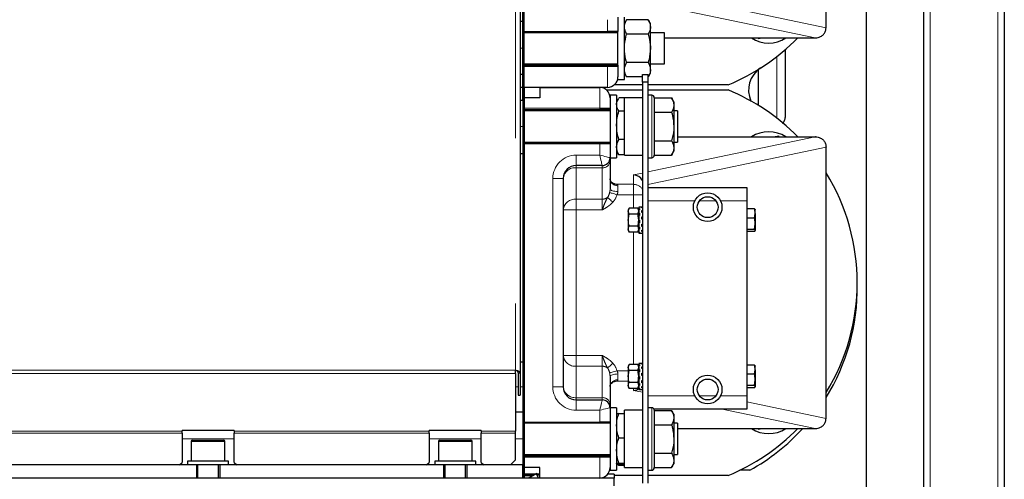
# Model space of a CAD drawing. Header units: millimetres. Extents: x 37 to 252, y 66 to 151.
# Tile 33 of 68: x 121.81 to 129.37, y 77.96 to 81.49. Entities that reach past the tile are written whole.
import ezdxf

# ---------------------------------------------------------------- set-up
doc = ezdxf.new("R2010")
doc.units = ezdxf.units.MM
doc.linetypes.add('PHANTOM', pattern=[12.7, 6.35, -1.27, 1.27, -1.27, 1.27, -1.27])

msp = doc.modelspace()

# ---------------------------------------------------------------- linework, layer by layer
at = {"color": 7, "linetype": 'Continuous', "lineweight": 25}
for p, q in [((128.7537, 94.6789), (128.7537, 69.6093)), ((129.3737, 94.693), (129.3737, 69.613)), ((128.3127, 87.6749), (128.3127, 77.513)), ((125.6537, 86.9102), (125.6537, 78.7813)), ((125.6737, 80.973), (125.6737, 83.973)), ((125.6837, 80.973), (125.6837, 83.973)), ((128.0037, 81.4313), (128.0037, 83.5147)), ((126.4037, 81.513), (126.4037, 81.403)), ((126.4537, 81.3328), (126.4537, 81.513)), ((125.6737, 81.4792), (125.6537, 81.4792)), ((126.4707, 81.4924), (126.4537, 81.463)), ((126.6367, 81.4924), (126.4707, 81.4924)), ((126.6537, 81.463), (126.6367, 81.4924)), ((126.6537, 81.4376), (126.6537, 81.463)), ((126.6537, 81.273), (126.6537, 81.4376)), ((128.0037, 81.4313), (128.0037, 81.4313)), ((125.6837, 81.403), (126.3237, 81.403)), ((126.4037, 81.393), (125.6837, 81.393)), ((126.4037, 81.403), (126.3237, 81.403)), ((126.4037, 81.3328), (126.4037, 81.403)), ((126.6367, 81.3827), (126.4707, 81.3827)), ((126.7612, 81.393), (126.6537, 81.393)), ((126.7612, 81.153), (126.7612, 81.393)), ((126.4037, 81.143), (126.4037, 81.3328)), ((126.4537, 81.033), (126.4537, 81.3328)), ((126.7612, 81.353), (127.921, 81.353)), ((127.4819, 81.353), (127.4856, 81.3485)), ((127.4856, 81.3485), (127.5132, 81.353)), ((126.6537, 81.1085), (126.6537, 81.273)), ((127.6893, 81.2619), (127.6893, 80.7516)), ((125.6837, 81.153), (126.4037, 81.153)), ((125.6837, 81.143), (126.3237, 81.143)), ((126.3237, 81.143), (126.4037, 81.143)), ((126.4037, 81.143), (126.4037, 81.133)), ((126.4037, 81.133), (126.4037, 81.053)), ((126.6367, 81.1633), (126.4707, 81.1633)), ((126.6537, 81.153), (126.7612, 81.153)), ((125.6737, 81.073), (125.6537, 81.073)), ((125.6737, 80.973), (125.6737, 81.073)), ((126.4037, 81.033), (126.4037, 81.053)), ((126.4537, 81.083), (126.4707, 81.0536)), ((126.5937, 81.0536), (126.4707, 81.0536)), ((126.5937, 81.073), (126.6337, 81.073)), ((126.5937, 81.013), (126.5937, 81.073)), ((126.6337, 81.073), (126.6337, 81.013)), ((126.6367, 81.0536), (126.6337, 81.0536)), ((126.6367, 81.0536), (126.6537, 81.083)), ((126.6537, 81.083), (126.6537, 81.1085)), ((127.4837, 80.8348), (127.4837, 81.1113)), ((126.5937, 80.993), (126.3766, 80.993)), ((126.4037, 81.033), (126.4537, 81.033)), ((126.6337, 81.013), (126.5937, 81.013)), ((126.5937, 81.013), (126.5937, 77.933)), ((126.6337, 81.013), (126.6337, 77.933)), ((127.2517, 80.993), (126.6337, 80.993)), ((125.6737, 80.973), (125.6537, 80.973)), ((125.6737, 80.873), (125.6737, 80.973)), ((125.6737, 80.973), (125.6837, 80.973)), ((125.6737, 80.973), (125.6737, 77.973)), ((126.3237, 80.973), (125.6837, 80.973)), ((125.6837, 80.973), (125.6837, 77.973)), ((125.8037, 80.973), (126.2637, 80.973)), ((125.8037, 80.973), (125.8037, 80.893)), ((126.3166, 80.953), (126.5937, 80.953)), ((126.3937, 80.913), (126.3437, 80.913)), ((126.3437, 80.913), (126.3437, 80.893)), ((126.3937, 80.913), (126.3937, 80.5314)), ((126.6337, 80.953), (127.2517, 80.953)), ((126.6637, 80.913), (126.6337, 80.913)), ((125.6737, 80.873), (125.6537, 80.873)), ((125.8037, 80.893), (125.6837, 80.893)), ((126.3437, 80.893), (126.3437, 80.813)), ((126.4079, 80.8876), (126.3937, 80.863)), ((126.4537, 80.8922), (126.4107, 80.8922)), ((126.5937, 80.893), (126.4537, 80.893)), ((126.4537, 80.453), (126.4537, 80.893)), ((126.6837, 80.893), (126.6837, 80.7835)), ((126.6837, 80.8924), (126.8168, 80.8924)), ((126.8337, 80.863), (126.8168, 80.8924)), ((126.8337, 80.863), (126.8337, 80.8376)), ((126.8337, 80.8376), (126.8337, 80.673)), ((125.6837, 80.803), (126.2637, 80.803)), ((126.3437, 80.793), (125.6837, 80.793)), ((126.3437, 80.803), (126.2637, 80.803)), ((126.3437, 80.813), (126.3437, 80.803)), ((126.3437, 80.803), (126.3437, 80.543)), ((126.4537, 80.7907), (126.4107, 80.7907)), ((126.6837, 80.7835), (126.6837, 80.453)), ((126.6837, 80.7827), (126.8168, 80.7827)), ((126.8612, 80.793), (126.8337, 80.793)), ((126.8612, 80.793), (126.8612, 80.553)), ((126.8337, 80.673), (126.8337, 80.5085)), ((127.6403, 80.5976), (127.6127, 80.593)), ((127.644, 80.593), (127.6403, 80.5976)), ((125.6837, 80.553), (126.3437, 80.553)), ((125.6837, 80.543), (126.2637, 80.543)), ((126.2637, 80.543), (126.3437, 80.543)), ((126.3437, 80.543), (126.3437, 80.433)), ((126.3937, 80.5314), (126.3937, 80.433)), ((126.4537, 80.5715), (126.4107, 80.5715)), ((126.6837, 80.5633), (126.8168, 80.5633)), ((126.8337, 80.553), (126.8612, 80.553)), ((126.8612, 80.593), (127.921, 80.593)), ((125.6737, 80.463), (125.6537, 80.463)), ((126.3937, 80.483), (126.4079, 80.4585)), ((126.4083, 80.4587), (126.4107, 80.4538)), ((126.4537, 80.4538), (126.4107, 80.4538)), ((126.4537, 80.453), (126.5937, 80.453)), ((126.6837, 80.4536), (126.8168, 80.4536)), ((126.8168, 80.4536), (126.8337, 80.483)), ((126.8337, 80.5085), (126.8337, 80.483)), ((128.0037, 80.5147), (128.0037, 80.5148)), ((128.0037, 78.4313), (128.0037, 80.5147)), ((126.2837, 80.373), (126.0837, 80.373)), ((126.3437, 80.433), (126.3937, 80.433)), ((126.3437, 80.433), (126.3437, 80.4059)), ((126.3437, 80.4059), (126.3437, 80.1927)), ((126.6337, 80.433), (126.6637, 80.433)), ((125.9837, 80.273), (125.9837, 78.673)), ((126.6337, 80.203), (127.3937, 80.203)), ((127.3937, 80.203), (127.3937, 80.103)), ((127.3937, 80.103), (127.3937, 78.603)), ((126.4909, 80.0454), (126.4837, 80.033)), ((126.4837, 80.033), (126.4837, 80.0223)), ((126.4909, 79.9992), (126.4837, 80.0223)), ((126.4837, 80.0223), (126.4837, 79.953)), ((126.5566, 80.0454), (126.4909, 80.0454)), ((126.5566, 79.9992), (126.4909, 79.9992)), ((126.5637, 80.033), (126.5566, 80.0454)), ((126.5566, 79.9992), (126.5637, 80.0223)), ((126.5637, 80.0528), (126.5637, 80.044)), ((126.5697, 80.0528), (126.5637, 80.0528)), ((126.5637, 80.044), (126.5697, 80.044)), ((126.5637, 80.044), (126.5637, 80.0336)), ((126.5637, 80.0336), (126.5637, 80.0071)), ((126.5697, 80.0336), (126.5637, 80.0336)), ((126.5637, 80.0071), (126.5697, 80.0071)), ((126.5637, 80.0071), (126.5637, 79.9963)), ((126.5637, 79.9963), (126.5637, 79.9888)), ((126.5937, 80.053), (126.5697, 80.053)), ((126.5697, 80.053), (126.5697, 80.0528)), ((126.5697, 80.044), (126.5697, 80.0336)), ((126.5697, 80.0071), (126.5697, 79.9888)), ((126.5877, 80.0516), (126.5937, 80.0516)), ((126.5877, 80.0467), (126.5877, 80.0516)), ((126.5937, 80.0467), (126.5877, 80.0467)), ((126.5877, 80.0267), (126.5937, 80.0267)), ((126.5877, 80.0129), (126.5877, 80.0267)), ((126.5937, 80.0129), (126.5877, 80.0129)), ((127.4526, 80.04), (127.3937, 80.04)), ((127.4526, 79.9696), (127.4597, 80.0048)), ((127.4597, 80.0048), (127.4597, 80.0329)), ((127.4597, 80.0048), (127.4597, 79.9261)), ((126.4837, 79.953), (126.4837, 79.8837)), ((126.5697, 79.9888), (126.5637, 79.9888)), ((126.5637, 79.9888), (126.5637, 79.953)), ((126.5637, 79.953), (126.5637, 79.9358)), ((126.5637, 79.953), (126.5697, 79.953)), ((126.5697, 79.9399), (126.5637, 79.9399)), ((126.5637, 79.9358), (126.5637, 79.9326)), ((126.5637, 79.9326), (126.5637, 79.899)), ((126.5697, 79.9326), (126.5637, 79.9326)), ((126.5697, 79.953), (126.5697, 79.9326)), ((126.5877, 79.9784), (126.5937, 79.9784)), ((126.5877, 79.9601), (126.5877, 79.9784)), ((126.5877, 79.967), (126.5937, 79.967)), ((126.5937, 79.9601), (126.5877, 79.9601)), ((126.5877, 79.9221), (126.5937, 79.9221)), ((126.5877, 79.905), (126.5877, 79.9221)), ((127.4526, 79.9696), (127.3937, 79.9696)), ((127.4526, 79.8826), (127.4597, 79.9261)), ((127.4597, 79.9261), (127.4597, 79.8743)), ((126.4909, 79.8606), (126.4837, 79.8837)), ((126.4837, 79.8837), (126.4837, 79.873)), ((126.4837, 79.873), (126.4909, 79.8606)), ((126.5566, 79.9068), (126.4909, 79.9068)), ((126.5566, 79.8606), (126.4909, 79.8606)), ((126.5566, 79.8606), (126.5637, 79.8837)), ((126.5566, 79.8606), (126.5637, 79.873)), ((126.5637, 79.899), (126.5637, 79.8963)), ((126.5637, 79.899), (126.5697, 79.899)), ((126.5637, 79.8963), (126.5637, 79.8829)), ((126.5637, 79.8829), (126.5637, 79.8621)), ((126.5697, 79.8829), (126.5637, 79.8829)), ((126.5637, 79.8621), (126.5697, 79.8621)), ((126.5637, 79.8621), (126.5637, 79.8555)), ((126.5637, 79.8555), (126.5637, 79.853)), ((126.5697, 79.8555), (126.5637, 79.8555)), ((126.5637, 79.853), (126.5877, 79.853)), ((126.5697, 79.899), (126.5697, 79.8829)), ((126.5697, 79.8621), (126.5697, 79.8555)), ((126.5937, 79.905), (126.5877, 79.905)), ((126.5877, 79.8756), (126.5937, 79.8756)), ((126.5877, 79.8652), (126.5877, 79.8756)), ((126.5937, 79.8652), (126.5877, 79.8652)), ((126.5877, 79.8537), (126.5937, 79.8537)), ((126.5877, 79.853), (126.5877, 79.8537)), ((126.5937, 79.8533), (126.5877, 79.8533)), ((127.4526, 79.8826), (127.3937, 79.8826)), ((127.4526, 79.866), (127.3937, 79.866)), ((127.459, 79.8717), (127.4597, 79.873)), ((127.4597, 79.8743), (127.4597, 79.873)), ((125.6737, 78.863), (125.6537, 78.863)), ((125.6177, 78.7759), (125.6177, 78.8013)), ((125.6377, 78.7813), (125.6537, 78.7813)), ((125.6377, 78.7813), (125.6377, 78.6096)), ((125.6537, 78.7813), (125.6537, 78.6096)), ((126.4909, 78.8454), (126.4837, 78.833)), ((126.4837, 78.833), (126.4837, 78.8223)), ((126.4837, 78.8223), (126.4837, 78.753)), ((126.4909, 78.7992), (126.4837, 78.8223)), ((126.5566, 78.8454), (126.4909, 78.8454)), ((126.5566, 78.7992), (126.4909, 78.7992)), ((126.5637, 78.833), (126.5566, 78.8454)), ((126.5566, 78.7992), (126.5637, 78.8223)), ((126.5637, 78.8528), (126.5637, 78.844)), ((126.5697, 78.8528), (126.5637, 78.8528)), ((126.5637, 78.844), (126.5697, 78.844)), ((126.5637, 78.844), (126.5637, 78.8336)), ((126.5637, 78.8336), (126.5637, 78.8071)), ((126.5697, 78.8336), (126.5637, 78.8336)), ((126.5637, 78.8071), (126.5697, 78.8071)), ((126.5637, 78.8071), (126.5637, 78.7963)), ((126.5637, 78.7963), (126.5637, 78.7888)), ((126.5697, 78.7888), (126.5637, 78.7888)), ((126.5637, 78.7888), (126.5637, 78.753)), ((126.5937, 78.853), (126.5697, 78.853)), ((126.5697, 78.853), (126.5697, 78.8528)), ((126.5697, 78.844), (126.5697, 78.8336)), ((126.5697, 78.8071), (126.5697, 78.7888)), ((126.5877, 78.8515), (126.5937, 78.8515)), ((126.5877, 78.8467), (126.5877, 78.8515)), ((126.5937, 78.8467), (126.5877, 78.8467)), ((126.5877, 78.8267), (126.5937, 78.8267)), ((126.5877, 78.8129), (126.5877, 78.8267)), ((126.5937, 78.8129), (126.5877, 78.8129)), ((127.4526, 78.84), (127.3937, 78.84)), ((127.4526, 78.7696), (127.4597, 78.8048)), ((127.4597, 78.8048), (127.4597, 78.8329)), ((127.4597, 78.8048), (127.4597, 78.7261)), ((125.6177, 78.7759), (125.6177, 78.3323)), ((126.3437, 78.7533), (126.3437, 78.5401)), ((126.4837, 78.753), (126.4837, 78.6837)), ((126.5566, 78.7068), (126.4909, 78.7068)), ((126.5637, 78.753), (126.5637, 78.7358)), ((126.5637, 78.753), (126.5697, 78.753)), ((126.5697, 78.7399), (126.5637, 78.7399)), ((126.5637, 78.7358), (126.5637, 78.7326)), ((126.5637, 78.7326), (126.5637, 78.699)), ((126.5697, 78.7326), (126.5637, 78.7326)), ((126.5697, 78.753), (126.5697, 78.7326)), ((126.5877, 78.7784), (126.5937, 78.7784)), ((126.5877, 78.7601), (126.5877, 78.7784)), ((126.5877, 78.767), (126.5937, 78.767)), ((126.5937, 78.7601), (126.5877, 78.7601)), ((126.5877, 78.7221), (126.5937, 78.7221)), ((126.5877, 78.705), (126.5877, 78.7221)), ((126.5937, 78.705), (126.5877, 78.705)), ((127.4526, 78.7696), (127.3937, 78.7696)), ((127.4526, 78.6826), (127.4597, 78.7261)), ((127.4597, 78.7261), (127.4597, 78.6743)), ((126.4909, 78.6606), (126.4837, 78.6837)), ((126.4837, 78.6837), (126.4837, 78.673)), ((126.4837, 78.673), (126.4909, 78.6606)), ((126.5566, 78.6606), (126.4909, 78.6606)), ((126.5566, 78.6606), (126.5637, 78.6837)), ((126.5566, 78.6606), (126.5637, 78.673)), ((126.5637, 78.699), (126.5637, 78.6963)), ((126.5637, 78.699), (126.5697, 78.699)), ((126.5637, 78.6963), (126.5637, 78.6829)), ((126.5637, 78.6829), (126.5637, 78.6621)), ((126.5697, 78.6829), (126.5637, 78.6829)), ((126.5637, 78.6621), (126.5697, 78.6621)), ((126.5637, 78.6621), (126.5637, 78.6555)), ((126.5637, 78.6555), (126.5637, 78.653)), ((126.5697, 78.6555), (126.5637, 78.6555)), ((126.5637, 78.653), (126.5877, 78.653)), ((126.5697, 78.699), (126.5697, 78.6829)), ((126.5697, 78.6621), (126.5697, 78.6555)), ((126.5877, 78.6756), (126.5937, 78.6756)), ((126.5877, 78.6652), (126.5877, 78.6756)), ((126.5937, 78.6652), (126.5877, 78.6652)), ((126.5877, 78.6537), (126.5937, 78.6537)), ((126.5877, 78.653), (126.5877, 78.6537)), ((126.5937, 78.6533), (126.5877, 78.6533)), ((127.4526, 78.6826), (127.3937, 78.6826)), ((127.4526, 78.666), (127.3937, 78.666)), ((127.459, 78.6717), (127.4597, 78.673)), ((127.4597, 78.6743), (127.4597, 78.673)), ((125.6377, 78.6096), (125.6537, 78.6096)), ((126.0837, 78.573), (126.2837, 78.573)), ((127.3937, 78.603), (127.3937, 78.503)), ((125.6737, 78.4792), (125.6177, 78.4792)), ((126.3437, 78.5401), (126.3437, 78.513)), ((126.3937, 78.513), (126.3437, 78.513)), ((126.3437, 78.513), (126.3437, 78.403)), ((126.3937, 78.513), (126.3937, 78.5022)), ((126.3937, 78.5022), (126.3937, 78.033)), ((126.5937, 78.493), (126.4537, 78.493)), ((126.4537, 78.053), (126.4537, 78.493)), ((126.6637, 78.513), (126.6337, 78.513)), ((127.3937, 78.503), (126.681, 78.503)), ((126.6837, 78.493), (126.6837, 78.2525)), ((126.6837, 78.4924), (126.8168, 78.4924)), ((126.8337, 78.463), (126.8168, 78.4924)), ((125.6837, 78.403), (126.2637, 78.403)), ((126.3437, 78.403), (126.2637, 78.403)), ((126.3437, 78.403), (126.3437, 78.143)), ((126.3938, 78.4632), (126.3937, 78.463)), ((126.4107, 78.4673), (126.4537, 78.4673)), ((126.8337, 78.463), (126.8337, 78.4376)), ((126.8337, 78.4376), (126.8337, 78.273)), ((128.0037, 78.4313), (128.0037, 78.4313)), ((123.4537, 78.3377), (123.0537, 78.3377)), ((123.0537, 78.3323), (123.0537, 78.3377)), ((123.0537, 78.3181), (123.0537, 78.3323)), ((123.4537, 78.3377), (123.4537, 78.3323)), ((123.4537, 78.3323), (123.4537, 78.3181)), ((125.3537, 78.3377), (124.9537, 78.3377)), ((124.9537, 78.3323), (124.9537, 78.3377)), ((124.9537, 78.3181), (124.9537, 78.3323)), ((125.3537, 78.3377), (125.3537, 78.3323)), ((125.3537, 78.3323), (125.3537, 78.3181)), ((125.6177, 78.3181), (125.6177, 78.3323)), ((126.3437, 78.393), (125.6837, 78.393)), ((126.6837, 78.3827), (126.8168, 78.3827)), ((126.8612, 78.393), (126.8337, 78.393)), ((126.8612, 78.393), (126.8612, 78.153)), ((126.8612, 78.353), (127.921, 78.353)), ((127.4819, 78.353), (127.4856, 78.3485)), ((127.4856, 78.3485), (127.5132, 78.353)), ((123.0537, 78.3181), (123.0537, 78.093)), ((123.1237, 78.253), (123.1237, 78.103)), ((123.1337, 78.263), (123.3271, 78.263)), ((123.3271, 78.263), (123.3737, 78.263)), ((123.3837, 78.103), (123.3837, 78.253)), ((123.4537, 78.093), (123.4537, 78.3181)), ((124.9537, 78.3181), (124.9537, 78.093)), ((125.0237, 78.253), (125.0237, 78.103)), ((125.0337, 78.263), (125.2241, 78.263)), ((125.2241, 78.263), (125.2737, 78.263)), ((125.2837, 78.103), (125.2837, 78.253)), ((125.3537, 78.093), (125.3537, 78.3181)), ((125.6177, 78.113), (125.6177, 78.3181)), ((126.4107, 78.2819), (126.4537, 78.2819)), ((126.6837, 78.2525), (126.6837, 78.053)), ((126.8337, 78.273), (126.8337, 78.1085)), ((123.0967, 78.103), (123.0967, 78.073)), ((123.4107, 78.103), (123.0967, 78.103)), ((123.4107, 78.073), (123.4107, 78.103)), ((124.9967, 78.103), (124.9967, 78.073)), ((125.3107, 78.103), (124.9967, 78.103)), ((125.3107, 78.073), (125.3107, 78.103)), ((125.5777, 78.073), (125.6177, 78.113)), ((125.6837, 78.153), (126.3437, 78.153)), ((125.6837, 78.143), (126.2637, 78.143)), ((126.2637, 78.143), (126.3437, 78.143)), ((126.3437, 78.143), (126.3437, 78.133)), ((126.3437, 78.133), (126.3437, 78.053)), ((126.6837, 78.1633), (126.8168, 78.1633)), ((126.8337, 78.153), (126.8612, 78.153)), ((126.8337, 78.1085), (126.8337, 78.083)), ((123.1637, 78.073), (120.3637, 78.073)), ((123.0337, 78.073), (123.0537, 78.093)), ((123.1637, 78.073), (123.1637, 77.973)), ((123.3437, 78.073), (123.1637, 78.073)), ((123.1737, 78.073), (123.1737, 77.973)), ((123.3337, 77.973), (123.3337, 78.073)), ((123.3437, 78.073), (123.3437, 77.973)), ((125.0637, 78.073), (123.3437, 78.073)), ((123.4537, 78.093), (123.4737, 78.073)), ((124.9337, 78.073), (124.9537, 78.093)), ((125.0637, 78.073), (125.0637, 77.973)), ((125.2437, 78.073), (125.0637, 78.073)), ((125.0737, 78.073), (125.0737, 77.973)), ((125.2337, 77.973), (125.2337, 78.073)), ((125.2437, 78.073), (125.2437, 77.973)), ((125.6737, 78.073), (125.2437, 78.073)), ((125.3537, 78.093), (125.3737, 78.073)), ((125.6737, 77.973), (125.6737, 78.073)), ((125.8037, 78.053), (125.6837, 78.053)), ((125.8037, 77.973), (125.8037, 78.053)), ((126.3437, 78.053), (126.3437, 78.033)), ((126.3437, 78.033), (126.3937, 78.033)), ((126.4107, 78.0876), (126.4537, 78.0876)), ((126.4107, 78.0787), (126.4537, 78.0787)), ((126.4537, 78.0697), (126.4107, 78.0697)), ((126.4537, 78.053), (126.5937, 78.053)), ((126.6337, 78.033), (126.6637, 78.033)), ((126.6837, 78.0536), (126.8168, 78.0536)), ((126.8168, 78.0536), (126.8337, 78.083)), ((127.4183, 78.033), (127.3411, 78.033)), ((126.3737, 77.973), (117.5137, 77.973)), ((125.7694, 78.0026), (125.6837, 78.0026)), ((125.7605, 77.9977), (125.6837, 77.9977)), ((125.78, 78.0084), (125.7156, 77.973)), ((125.7752, 78.0044), (125.7182, 77.973)), ((125.7505, 77.9922), (125.7457, 77.9903)), ((125.78, 78.0084), (125.7752, 78.0044)), ((125.7752, 78.0044), (125.7925, 77.973)), ((125.7862, 77.9972), (125.78, 78.0084)), ((125.8037, 78.0026), (125.7832, 78.0026)), ((125.7847, 77.9973), (125.8037, 77.9959)), ((126.3753, 78.0026), (126.3258, 78.0026)), ((126.3737, 77.973), (126.3737, 77.913)), ((126.3753, 77.9726), (126.3737, 77.9726)), ((126.3753, 77.9726), (126.3737, 77.9721)), ((126.3753, 78.0026), (126.3753, 77.9726)), ((126.5937, 77.993), (126.3753, 77.993)), ((127.2517, 77.993), (126.6337, 77.993))]:
    msp.add_line(p, q, dxfattribs=at)
at = {"color": 8, "linetype": 'PHANTOM', "lineweight": 18}
for p, q in [((128.8037, 94.7039), (128.8037, 69.6022)), ((129.3237, 94.7039), (129.3237, 69.6022)), ((125.6177, 86.9336), (125.6177, 78.8013)), ((126.6037, 81.7247), (128.0037, 81.4313)), ((127.921, 81.353), (126.5237, 81.6459)), ((126.3237, 81.403), (126.3237, 81.493)), ((125.6737, 81.273), (125.6537, 81.273)), ((127.6243, 81.2087), (127.6243, 80.7373)), ((125.6837, 81.133), (126.3237, 81.133)), ((126.3237, 81.133), (126.3237, 81.143)), ((126.3237, 80.973), (126.3237, 81.133)), ((126.3237, 81.133), (126.4037, 81.133)), ((126.2637, 80.813), (126.2637, 80.973)), ((126.6637, 80.7935), (126.6637, 80.913)), ((126.2637, 80.813), (125.6837, 80.813)), ((126.2637, 80.803), (126.2637, 80.813)), ((126.2637, 80.813), (126.3437, 80.813)), ((126.6637, 80.7935), (126.6637, 80.433)), ((125.6737, 80.673), (125.6537, 80.673)), ((126.2637, 80.453), (126.2637, 80.543)), ((126.6337, 80.3232), (127.921, 80.593)), ((126.0837, 80.453), (126.2637, 80.453)), ((126.0837, 80.373), (126.0837, 80.453)), ((128.0037, 80.5148), (126.6337, 80.2276)), ((126.0837, 80.373), (126.0837, 80.3561)), ((126.2837, 80.3561), (126.2837, 80.373)), ((126.2837, 80.3561), (126.0837, 80.3561)), ((126.0837, 80.3561), (126.0837, 80.1148)), ((126.2837, 80.1148), (126.2837, 80.3561)), ((126.5237, 80.3002), (126.5937, 80.3149)), ((126.5237, 80.2285), (126.5237, 80.3002)), ((125.9037, 78.673), (125.9037, 80.273)), ((125.9837, 80.273), (125.9037, 80.273)), ((126.3938, 80.2285), (126.5237, 80.2285)), ((126.5237, 80.2285), (126.5237, 80.1487)), ((126.5237, 80.1487), (126.3967, 80.1487)), ((126.4037, 80.2182), (126.4037, 80.1739)), ((126.5237, 80.0454), (126.5237, 80.1487)), ((126.5237, 80.1487), (126.5937, 80.1487)), ((126.0837, 80.1148), (126.2837, 80.1148)), ((126.0837, 80.1148), (126.0837, 80.0317)), ((126.2837, 80.0317), (126.2837, 80.1148)), ((126.3652, 80.0914), (126.3437, 80.071)), ((126.9957, 80.103), (126.6337, 80.103)), ((127.1562, 80.103), (127.0313, 80.103)), ((127.3937, 80.103), (127.1917, 80.103)), ((126.0837, 80.0317), (125.9837, 80.0317)), ((126.0837, 80.0317), (126.0837, 78.9143)), ((126.2837, 80.0317), (126.0837, 80.0317)), ((126.5237, 78.8454), (126.5237, 79.8606)), ((126.0837, 78.9143), (125.9837, 78.9143)), ((126.0837, 78.9143), (126.0837, 78.8313)), ((126.0837, 78.9143), (126.2837, 78.9143)), ((126.2837, 78.8313), (126.2837, 78.9143)), ((126.3437, 78.875), (126.3652, 78.8546)), ((125.6177, 78.8013), (117.5137, 78.8013)), ((126.0837, 78.8313), (126.0837, 78.5899)), ((126.2837, 78.8313), (126.0837, 78.8313)), ((126.2837, 78.5899), (126.2837, 78.8313)), ((126.3967, 78.7974), (126.4837, 78.7974)), ((125.6177, 78.7759), (117.5137, 78.7759)), ((126.4837, 78.7176), (126.3938, 78.7176)), ((126.4037, 78.7722), (126.4037, 78.7278)), ((125.6377, 78.673), (125.6177, 78.673)), ((125.6737, 78.673), (125.6537, 78.673)), ((125.9837, 78.673), (125.9037, 78.673)), ((126.5237, 78.6459), (126.5237, 78.6606)), ((126.5937, 78.6312), (126.5237, 78.6459)), ((126.0837, 78.5899), (126.0837, 78.573)), ((126.0837, 78.5899), (126.2837, 78.5899)), ((126.0837, 78.573), (126.0837, 78.493)), ((126.2837, 78.573), (126.2837, 78.5899)), ((126.6337, 78.603), (126.9957, 78.603)), ((127.0313, 78.603), (127.1562, 78.603)), ((127.1917, 78.603), (127.3937, 78.603)), ((127.3937, 78.5591), (128.0037, 78.4313)), ((126.2637, 78.493), (126.0837, 78.493)), ((126.2637, 78.403), (126.2637, 78.493)), ((126.6637, 78.2506), (126.6637, 78.513)), ((127.921, 78.353), (127.2053, 78.503)), ((118.1737, 78.3323), (123.0537, 78.3323)), ((123.4537, 78.3323), (124.9537, 78.3323)), ((125.3537, 78.3323), (125.6177, 78.3323)), ((123.0537, 78.3181), (118.1737, 78.3181)), ((123.4537, 78.273), (123.0537, 78.273)), ((123.3332, 78.253), (123.1237, 78.253)), ((123.3837, 78.253), (123.3332, 78.253)), ((124.9537, 78.3181), (123.4537, 78.3181)), ((125.3537, 78.273), (124.9537, 78.273)), ((125.23, 78.253), (125.0237, 78.253)), ((125.2837, 78.253), (125.23, 78.253)), ((125.6177, 78.3181), (125.3537, 78.3181)), ((125.6737, 78.273), (125.6177, 78.273)), ((126.6637, 78.033), (126.6637, 78.2506)), ((125.6837, 78.133), (126.2637, 78.133)), ((126.2637, 78.133), (126.2637, 78.143)), ((126.2637, 77.973), (126.2637, 78.133)), ((126.2637, 78.133), (126.3437, 78.133)), ((125.7457, 77.9903), (125.6837, 77.9903)), ((125.7143, 77.973), (125.7457, 77.9903))]:
    msp.add_line(p, q, dxfattribs=at)
at = {"color": 8, "linetype": 'PHANTOM', "lineweight": 18, "flags": 128}
for points in [[(126.2837, 80.373), (126.2834, 80.3742), (126.2825, 80.3778), (126.281, 80.3837), (126.279, 80.3917), (126.2766, 80.4016), (126.2737, 80.413), (126.2706, 80.4257), (126.2672, 80.4391), (126.2637, 80.453)], [(126.3437, 80.433), (126.3425, 80.4333), (126.3389, 80.4342), (126.333, 80.4357), (126.325, 80.4377), (126.3151, 80.4402), (126.3037, 80.443), (126.2911, 80.4462), (126.2776, 80.4495), (126.2637, 80.453)], [(126.3938, 80.2285), (126.3848, 80.229), (126.3779, 80.2305)], [(126.3967, 80.1487), (126.3868, 80.1516), (126.3772, 80.1545), (126.3682, 80.1572), (126.36, 80.1596), (126.353, 80.1617), (126.3472, 80.1634), (126.3429, 80.1647), (126.3402, 80.1655)], [(126.4037, 80.1739), (126.392, 80.1742), (126.3808, 80.1753), (126.3704, 80.177), (126.3613, 80.1794), (126.3538, 80.1822), (126.3483, 80.1855), (126.3449, 80.189), (126.3437, 80.1927)], [(126.3244, 80.128), (126.3275, 80.1253), (126.3313, 80.1219), (126.3358, 80.1178), (126.3409, 80.1132), (126.3465, 80.1082), (126.3525, 80.1028), (126.3588, 80.0972), (126.3652, 80.0914)], [(126.3244, 78.818), (126.3275, 78.8208), (126.3313, 78.8242), (126.3358, 78.8282), (126.3409, 78.8328), (126.3465, 78.8379), (126.3525, 78.8433), (126.3588, 78.8489), (126.3652, 78.8546)], [(126.3967, 78.7974), (126.3868, 78.7944), (126.3772, 78.7916), (126.3682, 78.7889), (126.36, 78.7864), (126.353, 78.7843), (126.3472, 78.7826), (126.3429, 78.7813), (126.3402, 78.7805)], [(126.3437, 78.7533), (126.3449, 78.757), (126.3483, 78.7605), (126.3538, 78.7638), (126.3613, 78.7667), (126.3704, 78.769), (126.3808, 78.7708), (126.392, 78.7718), (126.4037, 78.7722)], [(126.3782, 78.7157), (126.3848, 78.717), (126.3938, 78.7176)], [(126.2837, 78.573), (126.2833, 78.5715), (126.2822, 78.5669), (126.2803, 78.5595), (126.2779, 78.5496), (126.2748, 78.5375), (126.2714, 78.5236), (126.2676, 78.5086), (126.2637, 78.493)], [(126.3437, 78.513), (126.3422, 78.5126), (126.3376, 78.5115), (126.3302, 78.5097), (126.3203, 78.5072), (126.3082, 78.5041), (126.2943, 78.5007), (126.2793, 78.4969), (126.2637, 78.493)]]:
    msp.add_lwpolyline(points, dxfattribs=at)
at = {"color": 7, "linetype": 'Continuous', "lineweight": 25}
for centre, radius in [((127.0937, 80.053), 0.11), ((127.0937, 80.053), 0.08), ((127.0937, 78.653), 0.11), ((127.0937, 78.653), 0.08)]:
    msp.add_circle(centre, radius, dxfattribs=at)
for centre, radius, start, end in [((126.6437, 82.473), 1.6, 292.33165, 315.573), ((127.563, 81.5538), 0.24, 236.77287, 303.22713), ((126.3237, 81.053), 0.08, 270, 0), ((127.6079, 80.953), 0.2, 122.38754, 205.04306), ((126.2637, 80.893), 0.08, 0, 90), ((126.6637, 80.893), 0.02, 0, 90), ((126.6437, 79.473), 1.6, 44.427, 67.66835), ((127.563, 80.3923), 0.24, 56.77287, 123.22713), ((126.6637, 80.453), 0.02, 270, 0), ((126.0837, 80.273), 0.1, 90, 180), ((126.2837, 80.433), 0.06, 270, 0), ((126.6437, 79.473), 1.6, 328.21167, 31.78833), ((126.6437, 79.433), 1.6, 328.21167, 0.71634), ((126.0837, 78.673), 0.1, 180, 270), ((126.2837, 78.513), 0.06, 0, 90), ((126.6637, 78.493), 0.02, 0, 90), ((126.6437, 79.473), 1.6, 292.33165, 315.573), ((126.6437, 79.433), 1.6, 298.95502, 317.54585), ((127.563, 78.5538), 0.24, 236.77287, 303.22713), ((123.1337, 78.253), 0.01, 90, 180), ((123.3737, 78.253), 0.01, 0, 90), ((125.0337, 78.253), 0.01, 90, 180), ((125.2737, 78.253), 0.01, 0, 90), ((126.2637, 78.053), 0.08, 270, 0), ((126.6637, 78.053), 0.02, 270, 0)]:
    msp.add_arc(centre, radius, start, end, dxfattribs=at)
at = {"color": 8, "linetype": 'PHANTOM', "lineweight": 18}
for centre, radius, start, end in [((126.0837, 80.273), 0.18, 90, 180), ((126.2884, 80.4115), 0.0556, 265.20985, 354.23222), ((126.076, 80.2637), 0.0927, 85.20631, 174.2329), ((126.4001, 80.2746), 0.0565, 184.27724, 273.7162), ((126.5238, 80.1484), 0.08, 29.05605, 90.03486), ((126.076, 80.0224), 0.0927, 85.20791, 174.2313), ((126.2844, 80.1819), 0.0671, 269.40456, 306.61181), ((126.076, 78.9237), 0.0927, 185.7687, 274.79209), ((126.2844, 78.7642), 0.0671, 53.38819, 90.59544), ((126.4001, 78.6714), 0.0565, 86.28624, 175.72292), ((126.0837, 78.673), 0.18, 180, 270), ((126.076, 78.6823), 0.0927, 185.76849, 274.79069), ((126.2884, 78.5345), 0.0556, 5.76546, 94.79516)]:
    msp.add_arc(centre, radius, start, end, dxfattribs=at)
at = {"color": 7, "linetype": 'Continuous', "lineweight": 25}
for centre, major_axis, ratio, start_param, end_param in [((128.0989, 81.3955), (0.197, 0.0387), 0.089377, 3.568676, 3.579664), ((128.0989, 80.5505), (0.197, -0.0387), 0.089377, 2.703522, 2.714509), ((126.5237, 80.2204), (0.0624, -0.0507), 0.987337, 1.181238, 2.246674), ((126.5237, 78.7256), (0.0624, 0.0507), 0.987337, 4.036511, 4.56011), ((128.0989, 78.3955), (0.197, 0.0387), 0.089377, 3.568676, 3.579664)]:
    msp.add_ellipse(centre, major_axis=major_axis, ratio=ratio, start_param=start_param, end_param=end_param, dxfattribs=at)
at = {"color": 8, "linetype": 'PHANTOM', "lineweight": 18}
for centre, major_axis, ratio, start_param, end_param in [((126.2837, 80.2228), (0.12, 0), 0.118957, 0.408472, 0.685317), ((126.2837, 80.1975), (0, 0.0946), 0.634308, 3.887564, 4.36773), ((126.2837, 80.1975), (0, 0.1444), 0.830799, 3.887564, 4.36773), ((126.2837, 78.7486), (0, 0.0946), 0.634308, 5.057048, 5.537214), ((126.2837, 78.7486), (0, 0.1444), 0.830799, 5.057048, 5.537214), ((126.2837, 78.7232), (0.12, 0), 0.118957, 5.628563, 5.874713)]:
    msp.add_ellipse(centre, major_axis=major_axis, ratio=ratio, start_param=start_param, end_param=end_param, dxfattribs=at)
at = {"color": 7, "linetype": 'Continuous', "lineweight": 25}
for points, knots in [([(126.4537, 81.4376), (126.4537, 81.4389), (126.4539, 81.4487), (126.4576, 81.4673), (126.4663, 81.484), (126.4707, 81.4924)], [0, 0, 0, 0, 0.070091, 0.530783, 1, 1, 1, 1]), ([(126.4707, 81.3827), (126.4659, 81.3916), (126.4564, 81.4096), (126.4546, 81.4282), (126.4537, 81.4376)], [0, 0, 0, 0, 0.495459, 1, 1, 1, 1]), ([(126.6367, 81.4924), (126.6415, 81.4835), (126.6511, 81.4655), (126.6528, 81.4469), (126.6537, 81.4376)], [0, 0, 0, 0, 0.4954629, 1, 1, 1, 1]), ([(126.6537, 81.4376), (126.6537, 81.4363), (126.6535, 81.4264), (126.6498, 81.4079), (126.6411, 81.3912), (126.6367, 81.3827)], [0, 0, 0, 0, 0.07009, 0.530792, 1, 1, 1, 1]), ([(127.9219, 81.353), (127.9292, 81.3536), (127.9454, 81.3548), (127.9685, 81.3652), (127.988, 81.3828), (128.0012, 81.4056), (128.0029, 81.4227), (128.0037, 81.4313)], [0, 0, 0, 0, 0.173415, 0.38692, 0.59232, 0.796144, 1, 1, 1, 1]), ([(126.4537, 81.273), (126.4539, 81.282), (126.4548, 81.3191), (126.4638, 81.3553), (126.4707, 81.3827)], [0, 0, 0, 0, 0.2423761, 1, 1, 1, 1]), ([(126.6367, 81.3827), (126.6436, 81.3553), (126.6527, 81.3191), (126.6535, 81.282), (126.6537, 81.273)], [0, 0, 0, 0, 0.7576239, 1, 1, 1, 1]), ([(126.4707, 81.1633), (126.4684, 81.1713), (126.4585, 81.2071), (126.4558, 81.2442), (126.4537, 81.273)], [0, 0, 0, 0, 0.224394, 1, 1, 1, 1]), ([(126.6537, 81.273), (126.6517, 81.2442), (126.649, 81.2071), (126.639, 81.1713), (126.6367, 81.1633)], [0, 0, 0, 0, 0.775606, 1, 1, 1, 1]), ([(126.4537, 81.1085), (126.4537, 81.1098), (126.4539, 81.1196), (126.4576, 81.1382), (126.4663, 81.1549), (126.4707, 81.1633)], [0, 0, 0, 0, 0.07009, 0.530781, 1, 1, 1, 1]), ([(126.6367, 81.1633), (126.6415, 81.1544), (126.6511, 81.1364), (126.6528, 81.1179), (126.6537, 81.1085)], [0, 0, 0, 0, 0.495456, 1, 1, 1, 1]), ([(126.4707, 81.0536), (126.4659, 81.0625), (126.4564, 81.0805), (126.4546, 81.0991), (126.4537, 81.1085)], [0, 0, 0, 0, 0.495461, 1, 1, 1, 1]), ([(126.6537, 81.1085), (126.6537, 81.1072), (126.6535, 81.0973), (126.6498, 81.0788), (126.6411, 81.0621), (126.6367, 81.0536)], [0, 0, 0, 0, 0.07009, 0.530788, 1, 1, 1, 1]), ([(126.3937, 80.8414), (126.3937, 80.8426), (126.3939, 80.8518), (126.3971, 80.8673), (126.4048, 80.8812), (126.4083, 80.8874)], [0, 0, 0, 0, 0.077573, 0.587455, 1, 1, 1, 1]), ([(126.4107, 80.7907), (126.4059, 80.7989), (126.3964, 80.8156), (126.3946, 80.8328), (126.3937, 80.8414)], [0, 0, 0, 0, 0.495453, 1, 1, 1, 1]), ([(126.8168, 80.8924), (126.8215, 80.8835), (126.8311, 80.8655), (126.8328, 80.8469), (126.8337, 80.8376)], [0, 0, 0, 0, 0.495458, 1, 1, 1, 1]), ([(126.8337, 80.8376), (126.8337, 80.8363), (126.8336, 80.8264), (126.8298, 80.8079), (126.8211, 80.7911), (126.8168, 80.7827)], [0, 0, 0, 0, 0.070079, 0.530785, 1, 1, 1, 1]), ([(126.3937, 80.6811), (126.3937, 80.6837), (126.3939, 80.7033), (126.3976, 80.7404), (126.4063, 80.7738), (126.4107, 80.7907)], [0, 0, 0, 0, 0.070091, 0.53077, 1, 1, 1, 1]), ([(126.8168, 80.7827), (126.819, 80.7747), (126.829, 80.739), (126.8316, 80.7018), (126.8337, 80.673)], [0, 0, 0, 0, 0.224389, 1, 1, 1, 1]), ([(127.6893, 80.7516), (127.6882, 80.7419), (127.686, 80.7226), (127.6772, 80.7034), (127.6701, 80.6966), (127.67, 80.6965)], [0, 0, 0, 0, 0.496315, 0.992642, 1, 1, 1, 1]), ([(126.4107, 80.5715), (126.4059, 80.5893), (126.3964, 80.6252), (126.3946, 80.6623), (126.3937, 80.6811)], [0, 0, 0, 0, 0.495447, 1, 1, 1, 1]), ([(126.8337, 80.673), (126.8335, 80.664), (126.8327, 80.6269), (126.8236, 80.5907), (126.8168, 80.5633)], [0, 0, 0, 0, 0.242377, 1, 1, 1, 1]), ([(126.3937, 80.5126), (126.3939, 80.5175), (126.3948, 80.5374), (126.4038, 80.5568), (126.4107, 80.5715)], [0, 0, 0, 0, 0.242395, 1, 1, 1, 1]), ([(126.8168, 80.5633), (126.8215, 80.5544), (126.8311, 80.5364), (126.8328, 80.5179), (126.8337, 80.5085)], [0, 0, 0, 0, 0.4954463, 1, 1, 1, 1]), ([(127.9219, 80.593), (127.9292, 80.5925), (127.9454, 80.5912), (127.9685, 80.5808), (127.988, 80.5632), (128.0012, 80.5404), (128.0029, 80.5233), (128.0037, 80.5148)], [0, 0, 0, 0, 0.173415, 0.38692, 0.59232, 0.796144, 1, 1, 1, 1]), ([(126.4107, 80.4538), (126.4084, 80.4581), (126.3985, 80.4773), (126.3958, 80.4972), (126.3937, 80.5126)], [0, 0, 0, 0, 0.224391, 1, 1, 1, 1]), ([(126.8337, 80.5085), (126.8337, 80.5072), (126.8336, 80.4973), (126.8298, 80.4788), (126.8211, 80.4621), (126.8168, 80.4536)], [0, 0, 0, 0, 0.07009, 0.530787, 1, 1, 1, 1]), ([(126.3781, 80.2312), (126.3741, 80.2323), (126.3647, 80.2349), (126.3533, 80.2451), (126.346, 80.257), (126.3438, 80.2661), (126.3439, 80.2689), (126.3439, 80.2698)], [0, 0, 0, 0, 0.187055, 0.447575, 0.685349, 0.901, 1, 1, 1, 1]), ([(126.4837, 80.0223), (126.4837, 80.0229), (126.4838, 80.0307), (126.4875, 80.0383), (126.4909, 80.0454)], [0, 0, 0, 0, 0.070206, 1, 1, 1, 1]), ([(126.4837, 79.953), (126.4838, 79.9568), (126.4842, 79.9725), (126.488, 79.9877), (126.4909, 79.9992)], [0, 0, 0, 0, 0.24437, 1, 1, 1, 1]), ([(126.5637, 80.0223), (126.5637, 80.0229), (126.5636, 80.0307), (126.56, 80.0383), (126.5566, 80.0454)], [0, 0, 0, 0, 0.070206, 1, 1, 1, 1]), ([(126.5637, 79.953), (126.5636, 79.9568), (126.5633, 79.9725), (126.5595, 79.9877), (126.5566, 79.9992)], [0, 0, 0, 0, 0.24437, 1, 1, 1, 1]), ([(127.4597, 80.0048), (127.4597, 80.0057), (127.4596, 80.0176), (127.456, 80.0292), (127.4526, 80.04)], [0, 0, 0, 0, 0.070187, 1, 1, 1, 1]), ([(127.4526, 80.04), (127.4534, 80.0395), (127.4576, 80.0368), (127.4588, 80.034), (127.4597, 80.0317)], [0, 0, 0, 0, 0.195876, 1, 1, 1, 1]), ([(126.4909, 79.9068), (126.4899, 79.9102), (126.4857, 79.9253), (126.4846, 79.9409), (126.4837, 79.953)], [0, 0, 0, 0, 0.226884, 1, 1, 1, 1]), ([(126.5566, 79.9068), (126.5575, 79.9102), (126.5617, 79.9253), (126.5629, 79.9409), (126.5637, 79.953)], [0, 0, 0, 0, 0.226884, 1, 1, 1, 1]), ([(127.4597, 79.9261), (127.4597, 79.9272), (127.4596, 79.9419), (127.456, 79.9563), (127.4526, 79.9696)], [0, 0, 0, 0, 0.070196, 1, 1, 1, 1]), ([(126.4837, 79.8837), (126.4837, 79.8843), (126.4838, 79.8921), (126.4875, 79.8997), (126.4909, 79.9068)], [0, 0, 0, 0, 0.070172, 1, 1, 1, 1]), ([(126.5637, 79.8837), (126.5637, 79.8843), (126.5636, 79.8921), (126.56, 79.8997), (126.5566, 79.9068)], [0, 0, 0, 0, 0.070172, 1, 1, 1, 1]), ([(127.4597, 79.8743), (127.4588, 79.8766), (127.4576, 79.8794), (127.4534, 79.8821), (127.4526, 79.8826)], [0, 0, 0, 0, 0.804123, 1, 1, 1, 1]), ([(127.4526, 79.866), (127.4555, 79.8682), (127.4593, 79.8709), (127.4596, 79.8737), (127.4597, 79.8743)], [0, 0, 0, 0, 0.780007, 1, 1, 1, 1]), ([(125.6537, 78.7813), (125.6533, 78.7828), (125.6524, 78.7859), (125.6454, 78.7904), (125.6353, 78.795), (125.6253, 78.7986), (125.6194, 78.8007), (125.6177, 78.8013)], [0, 0, 0, 0, 0.22777, 0.455575, 0.683409, 0.911229, 1, 1, 1, 1]), ([(125.6377, 78.7813), (125.6375, 78.7828), (125.637, 78.786), (125.6327, 78.7908), (125.626, 78.796), (125.6205, 78.7995), (125.6177, 78.8013)], [0, 0, 0, 0, 0.222234, 0.477052, 0.731934, 1, 1, 1, 1]), ([(126.4837, 78.8223), (126.4837, 78.8229), (126.4838, 78.8306), (126.4875, 78.8383), (126.4909, 78.8454)], [0, 0, 0, 0, 0.070182, 1, 1, 1, 1]), ([(126.4837, 78.753), (126.4838, 78.7568), (126.4842, 78.7725), (126.488, 78.7877), (126.4909, 78.7992)], [0, 0, 0, 0, 0.244358, 1, 1, 1, 1]), ([(126.5637, 78.8223), (126.5637, 78.8229), (126.5636, 78.8306), (126.56, 78.8383), (126.5566, 78.8454)], [0, 0, 0, 0, 0.070182, 1, 1, 1, 1]), ([(126.5637, 78.753), (126.5636, 78.7568), (126.5633, 78.7725), (126.5595, 78.7877), (126.5566, 78.7992)], [0, 0, 0, 0, 0.244358, 1, 1, 1, 1]), ([(127.4597, 78.8048), (127.4597, 78.8056), (127.4596, 78.8175), (127.456, 78.8292), (127.4526, 78.84)], [0, 0, 0, 0, 0.070172, 1, 1, 1, 1]), ([(127.4526, 78.84), (127.4534, 78.8395), (127.4576, 78.8368), (127.4588, 78.834), (127.4597, 78.8317)], [0, 0, 0, 0, 0.195872, 1, 1, 1, 1]), ([(126.3439, 78.6765), (126.3441, 78.6789), (126.3444, 78.6841), (126.3499, 78.6968), (126.3608, 78.7079), (126.3714, 78.7144), (126.3775, 78.7153), (126.3782, 78.7154)], [0, 0, 0, 0, 0.204868, 0.450163, 0.709139, 0.968871, 1, 1, 1, 1]), ([(126.4909, 78.7068), (126.4899, 78.7102), (126.4857, 78.7253), (126.4846, 78.7409), (126.4837, 78.753)], [0, 0, 0, 0, 0.226933, 1, 1, 1, 1]), ([(126.4837, 78.6837), (126.4837, 78.6843), (126.4838, 78.6921), (126.4875, 78.6997), (126.4909, 78.7068)], [0, 0, 0, 0, 0.070172, 1, 1, 1, 1]), ([(126.5566, 78.7068), (126.5575, 78.7102), (126.5617, 78.7253), (126.5629, 78.7409), (126.5637, 78.753)], [0, 0, 0, 0, 0.226933, 1, 1, 1, 1]), ([(126.5637, 78.6837), (126.5637, 78.6843), (126.5636, 78.6921), (126.56, 78.6997), (126.5566, 78.7068)], [0, 0, 0, 0, 0.070172, 1, 1, 1, 1]), ([(127.4597, 78.7261), (127.4597, 78.7271), (127.4596, 78.7418), (127.456, 78.7562), (127.4526, 78.7696)], [0, 0, 0, 0, 0.070212, 1, 1, 1, 1]), ([(127.4597, 78.6743), (127.4588, 78.6766), (127.4576, 78.6794), (127.4534, 78.6821), (127.4526, 78.6826)], [0, 0, 0, 0, 0.804119, 1, 1, 1, 1]), ([(127.4526, 78.666), (127.4555, 78.6682), (127.4593, 78.6709), (127.4596, 78.6737), (127.4597, 78.6743)], [0, 0, 0, 0, 0.779993, 1, 1, 1, 1]), ([(126.8168, 78.4924), (126.8215, 78.4835), (126.8311, 78.4655), (126.8328, 78.4469), (126.8337, 78.4376)], [0, 0, 0, 0, 0.4954638, 1, 1, 1, 1]), ([(126.3937, 78.3746), (126.3937, 78.3768), (126.3939, 78.3935), (126.3976, 78.4248), (126.4063, 78.4531), (126.4107, 78.4673)], [0, 0, 0, 0, 0.07008, 0.530779, 1, 1, 1, 1]), ([(126.4107, 78.4673), (126.4037, 78.4662), (126.3951, 78.4648), (126.3942, 78.4634), (126.394, 78.4632)], [0, 0, 0, 0, 0.814213, 1, 1, 1, 1]), ([(126.8337, 78.4376), (126.8337, 78.4363), (126.8336, 78.4264), (126.8298, 78.4079), (126.8211, 78.3912), (126.8168, 78.3827)], [0, 0, 0, 0, 0.07009, 0.530795, 1, 1, 1, 1]), ([(127.9219, 78.353), (127.9292, 78.3536), (127.9454, 78.3548), (127.9685, 78.3652), (127.988, 78.3828), (128.0012, 78.4056), (128.0029, 78.4227), (128.0037, 78.4313)], [0, 0, 0, 0, 0.173415, 0.38692, 0.59232, 0.796144, 1, 1, 1, 1]), ([(126.4107, 78.2819), (126.4059, 78.297), (126.3964, 78.3274), (126.3946, 78.3588), (126.3937, 78.3746)], [0, 0, 0, 0, 0.495459, 1, 1, 1, 1]), ([(126.8168, 78.3827), (126.819, 78.3747), (126.829, 78.339), (126.8316, 78.3018), (126.8337, 78.273)], [0, 0, 0, 0, 0.2244055, 1, 1, 1, 1]), ([(126.3937, 78.1848), (126.3937, 78.1871), (126.3939, 78.2045), (126.3976, 78.2374), (126.4063, 78.267), (126.4107, 78.2819)], [0, 0, 0, 0, 0.0700968, 0.5307814, 1, 1, 1, 1]), ([(126.8337, 78.273), (126.8335, 78.264), (126.8327, 78.2269), (126.8236, 78.1907), (126.8168, 78.1633)], [0, 0, 0, 0, 0.242377, 1, 1, 1, 1]), ([(126.4107, 78.0876), (126.4059, 78.1034), (126.3964, 78.1353), (126.3946, 78.1682), (126.3937, 78.1848)], [0, 0, 0, 0, 0.495452, 1, 1, 1, 1]), ([(126.8168, 78.1633), (126.8215, 78.1544), (126.8311, 78.1364), (126.8328, 78.1179), (126.8337, 78.1085)], [0, 0, 0, 0, 0.4954463, 1, 1, 1, 1]), ([(126.8337, 78.1085), (126.8337, 78.1072), (126.8336, 78.0973), (126.8298, 78.0788), (126.8211, 78.0621), (126.8168, 78.0536)], [0, 0, 0, 0, 0.07009, 0.530787, 1, 1, 1, 1]), ([(126.3937, 78.0832), (126.3939, 78.0835), (126.3948, 78.0851), (126.4038, 78.0865), (126.4107, 78.0876)], [0, 0, 0, 0, 0.242387, 1, 1, 1, 1]), ([(126.4107, 78.0697), (126.4059, 78.0722), (126.3964, 78.0771), (126.3946, 78.0823), (126.3937, 78.0848)], [0, 0, 0, 0, 0.495456, 1, 1, 1, 1]), ([(126.4107, 78.0787), (126.4084, 78.079), (126.3991, 78.0804), (126.3966, 78.0818), (126.3947, 78.0829)], [0, 0, 0, 0, 0.241023, 1, 1, 1, 1])]:
    msp.add_open_spline(points, degree=3, knots=knots, dxfattribs=at)
at = {"color": 8, "linetype": 'PHANTOM', "lineweight": 18}
for points, knots in [([(126.3938, 80.2285), (126.3956, 80.228), (126.3998, 80.2269), (126.4033, 80.223), (126.4036, 80.2192), (126.4037, 80.2182)], [0, 0, 0, 0, 0.349474, 0.828477, 1, 1, 1, 1]), ([(126.3402, 80.1655), (126.3417, 80.1727), (126.3435, 80.1816), (126.3437, 80.1909), (126.3437, 80.1927)], [0, 0, 0, 0, 0.804434, 1, 1, 1, 1]), ([(126.4037, 80.1739), (126.4036, 80.1721), (126.4033, 80.165), (126.4005, 80.1563), (126.3973, 80.15), (126.3967, 80.1487)], [0, 0, 0, 0, 0.20721, 0.833096, 1, 1, 1, 1]), ([(126.2837, 80.0317), (126.2838, 80.0318), (126.2859, 80.0379), (126.29, 80.0497), (126.2978, 80.0714), (126.3087, 80.0983), (126.3189, 80.1175), (126.3244, 80.128)], [0, 0, 0, 0, 0.002663, 0.172322, 0.336071, 0.633536, 1, 1, 1, 1]), ([(126.3437, 80.071), (126.34, 80.0681), (126.3288, 80.0592), (126.3128, 80.0488), (126.2964, 80.039), (126.288, 80.0342), (126.2838, 80.0318), (126.2837, 80.0317)], [0, 0, 0, 0, 0.198012, 0.596076, 0.795852, 0.9957, 1, 1, 1, 1]), ([(126.3244, 78.818), (126.3189, 78.8286), (126.3087, 78.8477), (126.2978, 78.8746), (126.29, 78.8963), (126.2859, 78.9082), (126.2838, 78.9143), (126.2837, 78.9143)], [0, 0, 0, 0, 0.366463, 0.663909, 0.827658, 0.997337, 1, 1, 1, 1]), ([(126.2837, 78.9143), (126.2838, 78.9143), (126.288, 78.9118), (126.2964, 78.907), (126.3128, 78.8972), (126.3288, 78.8869), (126.34, 78.878), (126.3437, 78.875)], [0, 0, 0, 0, 0.0043, 0.204148, 0.403924, 0.801988, 1, 1, 1, 1]), ([(126.3437, 78.7533), (126.3432, 78.7605), (126.3426, 78.7699), (126.3406, 78.7785), (126.3402, 78.7805)], [0, 0, 0, 0, 0.768177, 1, 1, 1, 1]), ([(126.3967, 78.7974), (126.3975, 78.7956), (126.4006, 78.7894), (126.4033, 78.7808), (126.4036, 78.7741), (126.4037, 78.7722)], [0, 0, 0, 0, 0.2209464, 0.7755856, 1, 1, 1, 1]), ([(126.4037, 78.7278), (126.4034, 78.7259), (126.4025, 78.7203), (126.3973, 78.7186), (126.3938, 78.7176)], [0, 0, 0, 0, 0.332128, 1, 1, 1, 1])]:
    msp.add_open_spline(points, degree=3, knots=knots, dxfattribs=at)

doc.saveas('drawing.dxf')
